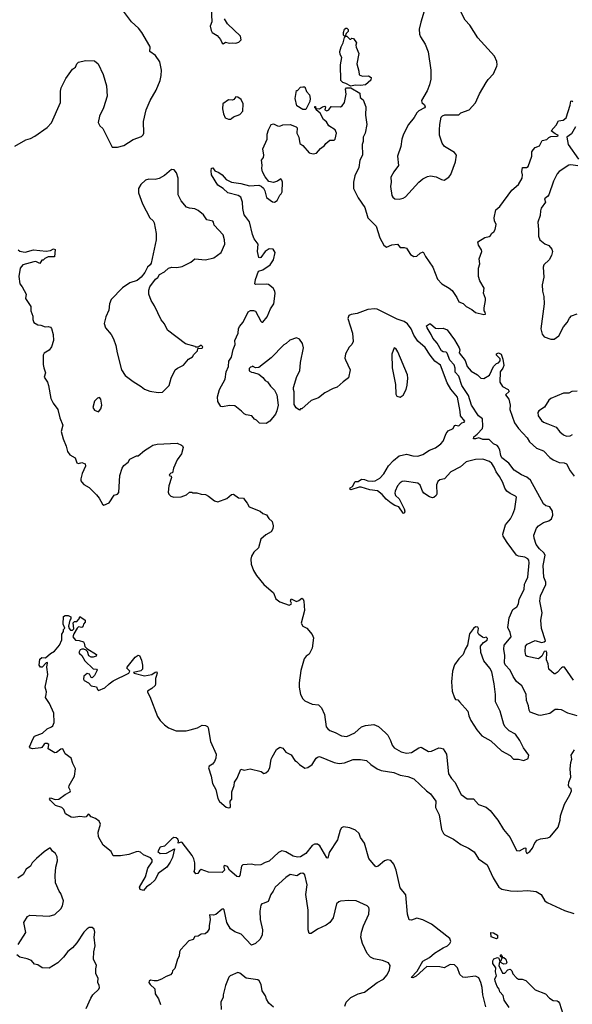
# Model space of a CAD drawing. Extents: x 2220520 to 2384350, y 721165 to 893491.
# Tile 222 of 256: x 2306312 to 2311589, y 828785 to 838187. Entities that reach past the tile are written whole.
import ezdxf

# ---------------------------------------------------------------- set-up
doc = ezdxf.new("R2010")
doc.units = 0

msp = doc.modelspace()

# ---------------------------------------------------------------- linework, layer by layer
at = {"layer": '0CON20XD'}
for points in [[(2308136, 838375), (2308146.1, 838166.1), (2308131.2, 838125), (2308140, 838085), (2308151.2, 838065), (2308197.6, 838037.6), (2308228.3, 837998.3), (2308244.2, 837964.2), (2308255, 837957.5), (2308277, 837973), (2308315, 837962.5), (2308345, 837967.5), (2308375, 837963.3), (2308405, 837972.5), (2308427.5, 837995), (2308420.7, 838030.7), (2308295, 838147.5), (2308266.7, 838195)], [(2310203.1, 838365), (2310141.4, 838165), (2310125.9, 838095.9), (2310128.3, 838048.3), (2310139.2, 838025), (2310184.2, 837954.2), (2310211.7, 837881.7), (2310236.8, 837706.8), (2310239.1, 837620.9), (2310225.6, 837565), (2310202.4, 837507.6), (2310149.2, 837415), (2310150.8, 837395), (2310176.2, 837375), (2310183.3, 837355), (2310177.5, 837345), (2310125, 837316.2), (2310105, 837296.7), (2310077.9, 837252.1), (2310025, 837186.7), (2309976, 837095), (2309960, 837045), (2309951.2, 836975), (2309920, 836885), (2309930, 836795), (2309884.2, 836735), (2309856, 836685), (2309859.2, 836635), (2309854.3, 836595), (2309865, 836510), (2309875, 836492.5), (2309895, 836477.5), (2309935, 836473.3)], [(2306265, 836980), (2306369.7, 837040.3), (2306415, 837052.5), (2306456.7, 837075), (2306575, 837158), (2306616.8, 837203.2), (2306702.5, 837395), (2306701.2, 837505), (2306706.7, 837535), (2306753.8, 837625), (2306816.7, 837715), (2306846, 837735), (2306858.1, 837765), (2306875, 837782.9), (2306942, 837798), (2307025.5, 837795.5), (2307060, 837765), (2307108.6, 837665), (2307140.8, 837555), (2307146.4, 837456.4), (2307112.5, 837345), (2307073.3, 837265), (2307062.5, 837205), (2307077.5, 837175), (2307107, 837147), (2307195, 836970), (2307245, 836970), (2307307.5, 836985), (2307396.4, 837043.6), (2307475, 837073.3), (2307490.7, 837089.3), (2307496.7, 837105), (2307494.2, 837215), (2307520.6, 837325), (2307559.4, 837415), (2307616.7, 837515), (2307652.2, 837605), (2307664.5, 837655.5), (2307667.8, 837705), (2307650.6, 837785), (2307608, 837845), (2307553.8, 837885), (2307558, 837925), (2307554, 837935), (2307480, 838065), (2307445.7, 838105.7), (2307378.3, 838168.3), (2307237.7, 838357.7)], [(2309935, 836473.3), (2309975, 836483.8), (2309995, 836496.7), (2310125, 836636.7), (2310162.7, 836667.3), (2310205, 836690.8), (2310235, 836695.7), (2310287.9, 836687.9), (2310340.5, 836660.5), (2310365, 836656.2), (2310410, 836685), (2310430.5, 836709.5), (2310475, 836830), (2310483, 836893), (2310465, 836920), (2310367.7, 836977.7), (2310345, 837007.5), (2310322, 837085), (2310320, 837135), (2310322.5, 837185), (2310336.2, 837255), (2310349.5, 837270.5), (2310370.6, 837279.4), (2310505, 837280), (2310525, 837297.5), (2310605, 837327.5), (2310665, 837392.5), (2310702.3, 837477.7), (2310765, 837587.5), (2310785, 837617.5), (2310835, 837670), (2310867.5, 837745), (2310872.5, 837755), (2310869.3, 837789.3), (2310845, 837840), (2310686.2, 838015), (2310610, 838135), (2310565, 838182.5), (2310495, 838320)], [(2309475, 837552.5), (2309427.7, 837577.7), (2309396.4, 837586.4), (2309380, 837605), (2309374, 837755), (2309387.5, 837825), (2309372.5, 837855), (2309369.2, 837885), (2309382.3, 837927.7), (2309402.5, 837965), (2309413.3, 838016.7), (2309420, 838025), (2309405, 838040), (2309403.6, 838063.6), (2309414.1, 838095.9), (2309425, 838107.5), (2309435, 838107.5), (2309447.5, 838095), (2309447.5, 838075), (2309430, 838055), (2309420, 838030), (2309435, 838030), (2309465, 838000), (2309475, 838000), (2309485, 838010), (2309498.3, 838008.3), (2309527.5, 837965), (2309522.5, 837945), (2309526.7, 837925), (2309550, 837865), (2309530, 837765), (2309551.2, 837695), (2309555, 837660), (2309586.4, 837646.4), (2309641.7, 837651.7), (2309667.5, 837635), (2309665, 837610), (2309615, 837566.2), (2309565, 837559.2), (2309515, 837563.3), (2309475, 837552.5)], [(2308467, 836307), (2308456.9, 836325), (2308441.4, 836385), (2308440.6, 836445), (2308425, 836492.5), (2308397, 836507), (2308298.8, 836535), (2308255, 836576.2), (2308205, 836607.5), (2308144.5, 836704.5), (2308140, 836745), (2308145, 836770), (2308155, 836772.5), (2308175, 836742.5), (2308215, 836728.8), (2308245, 836706.2), (2308282.7, 836662.7), (2308335.6, 836635.6), (2308425, 836622.9), (2308505, 836601.1), (2308595, 836605.7), (2308618.3, 836598.3), (2308638.8, 836578.8), (2308652.5, 836552.5), (2308668.8, 836488.8), (2308725, 836446.7), (2308745, 836443.3), (2308770, 836460), (2308795, 836512.5), (2308810, 836525), (2308817, 836543), (2308821.2, 836635), (2308816.4, 836656.4), (2308805, 836666.7), (2308775, 836646.7), (2308735, 836633.3), (2308691.7, 836641.7), (2308655, 836686.7), (2308630, 836735), (2308624.4, 836765), (2308627.8, 836797.8), (2308620.6, 836845), (2308639.4, 836870.6), (2308643.8, 836895), (2308634.7, 836955.3), (2308674.2, 837045), (2308676.2, 837095), (2308686.7, 837135), (2308715, 837186.7), (2308735, 837193.8), (2308775, 837173.3), (2308795, 837170), (2308825, 837183.3), (2308895, 837187.5), (2308952.5, 837165), (2308962.5, 837155), (2308957.5, 837105), (2308976.4, 837066.4), (2308987.5, 837005), (2309015, 836986.7), (2309076.4, 836916.4), (2309115, 836906.7), (2309145, 836913.8), (2309183, 836957), (2309223.9, 836986.1), (2309236.1, 837003.9), (2309274.2, 837035.8), (2309315, 837036.7), (2309325, 837047.5), (2309338.8, 837105), (2309325, 837136.7), (2309265, 837173.3), (2309241.7, 837211.7), (2309213.3, 837235), (2309180, 837295), (2309142.5, 837325), (2309140, 837340), (2309130, 837345), (2309131.7, 837358.3), (2309137, 837357), (2309140, 837340), (2309175, 837337.5), (2309205, 837356.7), (2309225, 837360), (2309232.5, 837355), (2309227.5, 837325), (2309245, 837316.7), (2309263.3, 837325), (2309285, 837358.6), (2309375, 837355.7), (2309391.2, 837365), (2309412.5, 837395), (2309430, 837475), (2309422.5, 837525), (2309433.6, 837536.4), (2309475, 837537.5), (2309561.2, 837485), (2309563.3, 837445), (2309592.7, 837422.7), (2309618.8, 837355), (2309613.8, 837275), (2309626.7, 837185), (2309610, 837105), (2309591.2, 837065), (2309591.2, 837025), (2309581.2, 836995), (2309586.7, 836895), (2309561.2, 836845), (2309550, 836775), (2309513.1, 836695), (2309500.6, 836635), (2309499.2, 836575), (2309545.8, 836485), (2309609.2, 836395), (2309638, 836295), (2309716.5, 836215), (2309751.9, 836105), (2309790.8, 836035), (2309816, 836014), (2309865, 836036.7), (2309920, 836045), (2309945, 836013.3), (2309985, 836013.3), (2310005, 836006.2), (2310045, 835943.8), (2310075, 835926.7), (2310105, 835930), (2310135, 835957.5), (2310165, 835970), (2310186.2, 835925), (2310256.7, 835825), (2310300.9, 835710.9), (2310344.3, 835665), (2310412, 835625), (2310440.7, 835600.7), (2310486, 835535), (2310504, 835494), (2310547, 835477), (2310575, 835450), (2310630.5, 835420.5), (2310665, 835391.2), (2310745, 835372.5), (2310760, 835375), (2310757.5, 835395), (2310748.3, 835408.3), (2310747.5, 835435), (2310761.2, 835505), (2310760, 835525), (2310741.2, 835575), (2310746.2, 835625), (2310707.5, 835695), (2310692.5, 835735), (2310692.5, 835815), (2310707.5, 835855), (2310701.2, 835905), (2310726.4, 835973.6), (2310720.7, 835990.7), (2310693.8, 836035), (2310686.7, 836065), (2310755, 836108), (2310795, 836116.7), (2310807.5, 836125), (2310820.7, 836149.3), (2310839.3, 836160.7), (2310853.3, 836185), (2310863, 836233), (2310847.5, 836265), (2310843.3, 836295), (2310857.7, 836372.3), (2310895.8, 836404.2), (2311010.3, 836559.7), (2311075, 836613.3), (2311110, 836675), (2311114, 836705), (2311106.7, 836735), (2311112.5, 836775), (2311153, 836777), (2311167.5, 836785), (2311201.2, 836885), (2311203.8, 836925), (2311214.2, 836945.8), (2311233.9, 836966.1), (2311275.9, 836984.1), (2311300, 837035), (2311345, 837042.5), (2311365, 837063.3), (2311385, 837073.3), (2311445, 837074.2), (2311458.3, 837081.7), (2311425, 837096.7), (2311387.5, 837125), (2311435, 837180), (2311457, 837223), (2311501.7, 837228.3), (2311531.2, 837248.8), (2311568.8, 837371.2), (2311575, 837410), (2311585, 837412.5), (2311595, 837402.5)], [(2309045, 837330), (2309015, 837330), (2308957.5, 837365), (2308943.3, 837435), (2308955, 837510), (2308965, 837510), (2308995, 837542.5), (2309015, 837547.5), (2309036.1, 837546.1), (2309051.7, 837501.7), (2309079.5, 837469.5), (2309085.8, 837435.8), (2309084, 837405), (2309045, 837330)], [(2308325, 837236.7), (2308335, 837243.3), (2308355, 837260), (2308415, 837283.3), (2308443.8, 837315), (2308446.2, 837385), (2308425.8, 837425.8), (2308395, 837446.2), (2308375, 837450), (2308357.5, 837425), (2308345, 837417.5), (2308305, 837422.5), (2308253.3, 837385), (2308247.5, 837335), (2308258.3, 837288.3), (2308275, 837250), (2308305, 837236.7), (2308325, 837236.7)], [(2311618.1, 837165), (2311581.3, 837098.7), (2311536.7, 837065), (2311550.8, 836995), (2311646.9, 836855)], [(2311642.7, 836792.7), (2311575, 836802), (2311555, 836798.8), (2311465, 836736.7), (2311445, 836716.7), (2311409.2, 836645), (2311364.4, 836515), (2311352.5, 836497.5), (2311325, 836476.7), (2311332, 836445), (2311291.5, 836388.5), (2311286.4, 836363.6), (2311281.1, 836318.9), (2311260.9, 836255), (2311267.1, 836185), (2311265, 836120), (2311277.5, 836085), (2311326.4, 836046.4), (2311365, 836030), (2311394, 835995), (2311400, 835975), (2311390.8, 835935), (2311367, 835893), (2311316.7, 835845), (2311310, 835825), (2311317.7, 835727.7), (2311300.8, 835655), (2311302.9, 835595), (2311315.6, 835545), (2311320.6, 835475), (2311290, 835235), (2311300, 835185), (2311320.5, 835160.5), (2311385, 835138), (2311415, 835138), (2311461.3, 835168.7), (2311503.5, 835255), (2311541.4, 835295), (2311561.4, 835338.6), (2311581.4, 835358.6), (2311635, 835378.6)], [(2307635, 834625.8), (2307675, 834630.8), (2307738.8, 834695), (2307760, 834765), (2307797, 834843), (2307819.3, 834860.7), (2307875, 834887.5), (2307923.6, 834946.4), (2307963, 834967), (2307975, 834990), (2308010, 835025), (2308011.7, 835048.3), (2308055, 835050), (2308060, 835065), (2308045, 835080), (2308015, 835060), (2307995, 835060), (2307987, 835067), (2307895, 835091.2), (2307725, 835223.8), (2307694.1, 835284.1), (2307662.3, 835322.3), (2307600, 835455), (2307566.4, 835506.4), (2307546.4, 835566.4), (2307546.2, 835605), (2307553.8, 835635), (2307610.5, 835709.5), (2307630, 835725), (2307646.7, 835755), (2307695, 835780), (2307734.1, 835815.9), (2307765, 835823.8), (2307812.3, 835822.3), (2307865, 835831.4), (2307945, 835870.8), (2307985.7, 835904.3), (2308085, 835893.1), (2308167.2, 835912.8), (2308236.8, 835963.2), (2308270, 836045), (2308268.6, 836085), (2308255, 836132.5), (2308170, 836225), (2308163.3, 836255), (2308155, 836263.3), (2308097.7, 836277.7), (2308066.7, 836325), (2308015, 836366.2), (2307985, 836381.2), (2307935, 836386.7), (2307906.4, 836396.4), (2307855, 836456.7), (2307826.2, 836515), (2307824, 836675), (2307808.8, 836725), (2307787.5, 836755), (2307761.7, 836758.3), (2307695, 836699.2), (2307645, 836672.2), (2307605, 836662.5), (2307545, 836665.5), (2307515, 836655.5), (2307470, 836615), (2307447.5, 836575), (2307446.1, 836533.9), (2307485, 836430), (2307556, 836295), (2307588, 836265), (2307596.7, 836246.7), (2307614.3, 836145), (2307614.2, 836085.8), (2307567.7, 835862.3), (2307557.5, 835845), (2307533.8, 835825), (2307508.3, 835771.7), (2307472.7, 835727.3), (2307433, 835697), (2307364.5, 835675.5), (2307295, 835626), (2307185.9, 835514.1), (2307170, 835475), (2307163.3, 835415), (2307135, 835350), (2307117.5, 835285), (2307130, 835245), (2307185, 835182.5), (2307209.5, 835139.5), (2307230, 835075), (2307242, 835005), (2307283.3, 834845), (2307320.9, 834790.9), (2307395, 834732.9), (2307473.6, 834683.6), (2307505, 834660.8), (2307555, 834639.2), (2307635, 834625.8)], [(2311635, 831538.8), (2311545, 831564), (2311485, 831598), (2311455, 831601.2), (2311425, 831602), (2311375, 831560.8), (2311285.7, 831544.3), (2311265, 831545.8), (2311188, 831575), (2311177.3, 831595), (2311171.3, 831635), (2311152.3, 831685), (2311146.9, 831745), (2311120.6, 831805), (2311106, 831825), (2311056.5, 831866.5), (2311024.2, 831915), (2310997.1, 831975), (2310947.9, 832027.9), (2310940, 832045), (2310944.1, 832115), (2310934, 832175), (2310939.6, 832215), (2311003.8, 832295), (2310997.1, 832335), (2310973.5, 832385), (2310985.4, 832475), (2311022.5, 832555), (2311058.3, 832581.7), (2311075, 832608.8), (2311082.2, 832655), (2311128.8, 832745), (2311132.9, 832797.1), (2311145, 832821.2), (2311164.5, 832865.5), (2311177.9, 833002.1), (2311175, 833026.7), (2311165, 833039.2), (2311135, 833055.7), (2311075, 833063.6), (2311057.1, 833075), (2310967.1, 833195), (2310930, 833255), (2310924.2, 833274.2), (2310951.9, 833365), (2310998.3, 833421.7), (2311022.5, 833465), (2311040, 833515), (2311057.1, 833627.1), (2311048.1, 833638.1), (2310995, 833661.9), (2310965, 833685.8), (2310945.5, 833715), (2310926.6, 833766.6), (2310894.4, 833825), (2310860.5, 833870.5), (2310844.4, 833915), (2310820.6, 833950.6), (2310799.1, 833969.1), (2310735, 833992.2), (2310665, 833986.7), (2310575, 833966.5), (2310522.1, 833917.9), (2310429.4, 833870.6), (2310367.3, 833802.7), (2310325, 833794), (2310305, 833778.8), (2310291.9, 833745), (2310294, 833656), (2310287.7, 833642.3), (2310266, 833624), (2310255, 833622), (2310225, 833632), (2310172.5, 833665), (2310157.1, 833685), (2310135, 833743.3), (2310115, 833762), (2309985, 833779.2), (2309965, 833776), (2309946.1, 833763.9), (2309920, 833735), (2309896.7, 833685), (2309894, 833665), (2309900, 833645), (2309935, 833612), (2309984.3, 833515), (2309990, 833495), (2309985, 833471.2), (2309975, 833476), (2309931.2, 833535), (2309895, 833548.1), (2309860.2, 833570.2), (2309810.3, 833610.3), (2309772.5, 833655), (2309727.7, 833687.7), (2309655, 833698.6), (2309573.9, 833723.9), (2309555, 833724), (2309475, 833697.5), (2309463.6, 833703.6), (2309468.3, 833718.3), (2309489.3, 833730.7), (2309515, 833776.7), (2309545, 833776.7), (2309575, 833801.2), (2309605, 833798), (2309635, 833784), (2309685, 833780.6), (2309705, 833784.3), (2309752.1, 833807.9), (2309790.7, 833849.3), (2309835, 833927.5), (2309881.3, 833978.7), (2309935, 834023.8), (2310005, 834039.2), (2310065, 834023.8), (2310115, 834020), (2310161.2, 834035), (2310224.6, 834075.4), (2310282, 834098), (2310335, 834138), (2310355, 834161.2), (2310384.3, 834235), (2310405, 834262.5), (2310452.5, 834285), (2310465, 834312.5), (2310475, 834316.2), (2310505, 834310.6), (2310535, 834336.4), (2310556.7, 834345), (2310562, 834355), (2310521.5, 834405), (2310519.5, 834445), (2310493, 834583), (2310428.5, 834658.5), (2310395, 834719.4), (2310329.5, 834889.5), (2310277.4, 834927.4), (2310232.4, 834982.4), (2310185, 835057.5), (2310115, 835118.9), (2310075.4, 835175), (2310050.9, 835235), (2310015, 835282.8), (2309985, 835306.5), (2309917.2, 835327.3), (2309725, 835423.3), (2309703.6, 835426.4), (2309635, 835418.6), (2309535, 835381.9), (2309477.3, 835372.7), (2309455, 835362.5), (2309446.4, 835333.6), (2309491.2, 835195), (2309496.7, 835115), (2309482.5, 835085), (2309458.3, 835061.7), (2309422.1, 834997.9), (2309415.8, 834955.8), (2309421.7, 834938.3), (2309466.7, 834845), (2309453, 834767), (2309399.5, 834730.5), (2309345, 834677.5), (2309305, 834666.2), (2309225, 834623.3), (2309165, 834577.5), (2309095, 834552.5), (2309005, 834470), (2308995, 834470), (2308985, 834460), (2308951.7, 834481.7), (2308933.6, 834513.6), (2308932.5, 834635), (2308926.7, 834655), (2308926.7, 834675), (2308958.9, 834781.1), (2308987.5, 834835), (2308993.3, 834915), (2309022, 835055), (2309013.8, 835093.8), (2308985, 835137.5), (2308955, 835150), (2308892.7, 835127.3), (2308856.7, 835095), (2308835, 835083.8), (2308715, 834958), (2308595, 834867.5), (2308565, 834862.5), (2308535, 834880), (2308528.3, 834871.7), (2308515, 834870), (2308502.5, 834855), (2308503.9, 834833.9), (2308525, 834820), (2308545, 834817.5), (2308595, 834803.3), (2308635, 834770), (2308655, 834743.3), (2308679.5, 834729.5), (2308707, 834687), (2308745, 834650), (2308767.5, 834605), (2308780, 834505), (2308767, 834453), (2308755, 834420), (2308700, 834355), (2308665, 834330), (2308603, 834333), (2308573, 834363), (2308555, 834372.5), (2308527.5, 834405), (2308475, 834413.8), (2308455, 834423.8), (2308430.5, 834450.5), (2308365, 834498.8), (2308317.7, 834502.3), (2308245, 834490), (2308233.8, 834495), (2308202.9, 834542.9), (2308201.4, 834585), (2308219.6, 834655), (2308274.7, 834755), (2308282.5, 834825), (2308306.2, 834875), (2308310.4, 834925), (2308336.1, 834965), (2308351.5, 835038.5), (2308369.1, 835085), (2308367.5, 835125), (2308397.1, 835195), (2308400.5, 835235), (2308411.8, 835258.2), (2308445, 835298.8), (2308495, 835397.5), (2308515, 835410), (2308545, 835411.2), (2308565, 835402.5), (2308615, 835307.5), (2308625, 835297.5), (2308635, 835297.5), (2308675, 835348.8), (2308708.6, 835425), (2308738.6, 835475), (2308752, 835572), (2308748, 835595), (2308731.2, 835625), (2308687.3, 835657.3), (2308665, 835663.1), (2308565, 835657.5), (2308557.5, 835665), (2308564.6, 835705.4), (2308593.8, 835785), (2308635, 835799.2), (2308705, 835846.2), (2308736.2, 835895), (2308753, 835963), (2308732.5, 835995), (2308695, 836000), (2308657.5, 835972.5), (2308615, 835916.7), (2308605, 835912.5), (2308597, 835917), (2308584, 835975), (2308590, 836045), (2308549.6, 836095), (2308534.6, 836135), (2308508.1, 836258.1), (2308467, 836307)], [(2306298.3, 835988.3), (2306315, 835976.7), (2306345, 835970), (2306365, 835968.8), (2306445, 835990), (2306565, 835978), (2306605, 835982.5), (2306635, 836000), (2306651.7, 835991.7), (2306645, 835922.5), (2306585, 835922.5), (2306553, 835907), (2306535, 835890), (2306525, 835890), (2306505, 835860), (2306465, 835876.7), (2306446.4, 835876.4), (2306342.5, 835845), (2306316.2, 835815), (2306303.6, 835733.6), (2306314.1, 835664.1), (2306336.1, 835636.1), (2306372.5, 835565), (2306366.7, 835525), (2306417, 835447), (2306417, 835407), (2306436.1, 835356.1), (2306436.2, 835325), (2306446.4, 835296.4), (2306485, 835272), (2306515, 835271.2), (2306555, 835253.3), (2306585, 835256.7), (2306605, 835250), (2306615, 835240), (2306632.7, 835182.7), (2306635.8, 835125), (2306615, 835062.5), (2306595, 835032.5), (2306547, 835003), (2306535.8, 834985), (2306536.8, 834893.2), (2306543.1, 834863.1)], [(2311601.7, 831881.7), (2311515, 832003.6), (2311495, 832004.5), (2311485, 831997.5), (2311445, 831953.3), (2311425, 831940), (2311415, 831940), (2311366.2, 831985), (2311358.6, 832035), (2311341.4, 832075), (2311346.8, 832145), (2311338.3, 832158.3), (2311321.5, 832155), (2311299.5, 832110.5), (2311265, 832085.4), (2311157.5, 832105), (2311146.2, 832115), (2311140, 832155), (2311141.9, 832205), (2311158.9, 832225), (2311235, 832258.8), (2311295, 832241.3), (2311320.8, 832245), (2311331.8, 832255), (2311294.4, 832375), (2311287.8, 832455), (2311301.3, 832525), (2311280, 832635), (2311286.1, 832685), (2311335.5, 832795), (2311335.5, 832815), (2311318.5, 832865), (2311309.5, 832975), (2311328.7, 833075), (2311316.8, 833096.8), (2311275.5, 833135), (2311243.6, 833175), (2311224.4, 833235), (2311223.1, 833265), (2311248.3, 833331.7), (2311266.5, 833355), (2311314.3, 833385), (2311365, 833401.4), (2311388.8, 833421.2), (2311403.5, 833455), (2311401.2, 833495), (2311375.2, 833535.2), (2311335, 833546.7), (2311315, 833565.4), (2311191.3, 833791.3), (2311155, 833819.1), (2311102.4, 833842.4), (2311033.8, 833885), (2310982.4, 833952.4), (2310914.8, 834005), (2310905.5, 834025), (2310896.8, 834076.8), (2310884, 834104), (2310870.5, 834120.5), (2310835, 834138.8), (2310795, 834178.5), (2310735, 834177.8), (2310695, 834194), (2310665, 834184.2), (2310644, 834185), (2310648.1, 834205), (2310680.4, 834229.6), (2310730.4, 834285), (2310735.3, 834305), (2310731.2, 834375), (2310693.9, 834403.9), (2310625, 834506), (2310598.5, 834598.5), (2310533.3, 834695), (2310504, 834784), (2310471.2, 834821.2), (2310471.3, 834861.3), (2310461.1, 834891.1), (2310418.6, 834935), (2310394.1, 835004.1), (2310385, 835011.2), (2310355, 835014.4), (2310340.6, 835025), (2310298.2, 835098.2), (2310256, 835145), (2310241.7, 835181.7), (2310204, 835245), (2310197.5, 835265), (2310225, 835282.5), (2310235, 835282.5), (2310281.2, 835241.2), (2310315, 835237.1), (2310355, 835242), (2310392.5, 835225), (2310465, 835129.2), (2310508.1, 835055), (2310514, 835035), (2310510, 835005), (2310565, 834932), (2310586.4, 834876.4), (2310622.3, 834832.3), (2310682.5, 834795), (2310715, 834763.3), (2310745, 834760.8), (2310797.9, 834792.1), (2310835, 834876.2), (2310865, 834903.3), (2310885, 834910), (2310900.5, 834929.5), (2310899.5, 834949.5), (2310866.7, 834985), (2310865, 834997.5), (2310883.9, 835006.1), (2310910, 834995), (2310926.7, 834945), (2310934, 834885), (2310925, 834858.8), (2310898.8, 834825), (2310896, 834725), (2310923.6, 834683.6), (2310977.5, 834655), (2310987, 834637), (2310952.5, 834605), (2310983.3, 834565), (2310995.8, 834505), (2310992.5, 834465), (2311037.9, 834337.9), (2311052.5, 834315), (2311073.9, 834283.9), (2311157.5, 834195), (2311180, 834155), (2311247.1, 834095), (2311315, 834070), (2311375.4, 834005.4), (2311405, 833983.5), (2311465, 833958), (2311510, 833955), (2311533.3, 833945), (2311569.1, 833879.1), (2311608.3, 833828.3)], [(2309945, 834582.5), (2309975, 834602.5), (2310002.5, 834655), (2310013, 834697), (2310018.8, 834765), (2310013.8, 834795), (2309924, 835015), (2309905, 835046.7), (2309887, 835053), (2309864.3, 834995), (2309868.3, 834861.7), (2309900.8, 834705), (2309905, 834610), (2309915, 834592.5), (2309945, 834582.5)], [(2306543.1, 834863.1), (2306559.2, 834815), (2306546.7, 834775), (2306576.2, 834725), (2306586, 834695), (2306609.5, 834569.5), (2306631.2, 834525), (2306676.2, 834465), (2306695.9, 834385.9), (2306723.3, 834315), (2306707.5, 834255), (2306726, 834185), (2306756, 834115), (2306770, 834065), (2306792.3, 834032.3), (2306843, 834003), (2306857.5, 833955), (2306875, 833948.8), (2306905, 833960), (2306936.7, 833945), (2306940, 833925), (2306907.5, 833855), (2306897, 833803), (2306896.7, 833785), (2306905, 833772.5), (2306925, 833750), (2306975, 833720), (2307045, 833650), (2307069.7, 833619.7), (2307101.7, 833561.7), (2307115, 833552.5), (2307165, 833572.5), (2307214.1, 833645.9), (2307245, 833656.7), (2307258.3, 833671.7), (2307268.8, 833835), (2307290, 833905), (2307305, 833930), (2307346.4, 833963.6), (2307365, 833990), (2307428.3, 834021.7), (2307445, 834022.5), (2307502.5, 834075), (2307553.9, 834106.1), (2307585, 834123.3), (2307625, 834133.3), (2307815, 834143.8), (2307855.8, 834125.8), (2307866.9, 834116.9), (2307871.7, 834101.7), (2307857.3, 834042.7), (2307816.7, 833985), (2307782, 833905), (2307770, 833860), (2307755, 833856.7), (2307742.5, 833845), (2307740, 833835), (2307758.3, 833828.3), (2307763.3, 833815), (2307736.7, 833735), (2307730.8, 833675), (2307735, 833657.5), (2307755, 833637.5), (2307785, 833626.7), (2307855, 833630), (2307905, 833651.2), (2307935, 833676.2), (2307955, 833676.7), (2307965, 833670), (2308005, 833670), (2308045, 833656.7), (2308085, 833652.5), (2308116.6, 833636.6), (2308171.7, 833591.7), (2308205, 833583.8), (2308290, 833615), (2308335, 833652.5), (2308355, 833657.5), (2308403, 833623), (2308448.3, 833618.3), (2308461.7, 833598.3), (2308485, 833570), (2308502.5, 833535), (2308607.5, 833495), (2308635, 833471.2), (2308667.7, 833457.7), (2308690, 833425), (2308723.3, 833395), (2308733.8, 833355), (2308730, 833325), (2308715, 833296.7), (2308662.1, 833267.9), (2308614.4, 833225.6), (2308591.2, 833145), (2308547.7, 833102.3), (2308525, 833063.3), (2308518.6, 833035), (2308523, 832987), (2308545, 832926.2), (2308575, 832878.8), (2308642, 832795), (2308734.2, 832715), (2308758.6, 832658.6), (2308795, 832628), (2308885, 832596), (2308903.3, 832605), (2308906.7, 832615), (2308897.5, 832635), (2308905, 832656.7), (2308955, 832633.3), (2308978.3, 832641.7), (2309005, 832662.5), (2309017.5, 832655), (2309026.7, 832635), (2309031.2, 832545), (2309000, 832425), (2309017, 832397), (2309055, 832377.5), (2309106, 832316), (2309116.7, 832285), (2309106, 832185), (2309075, 832130), (2309048.8, 832111.2), (2309030, 832085), (2308996.4, 831973.6), (2308981.1, 831855), (2308982.2, 831815), (2308993.1, 831745), (2309015, 831701.2), (2309035, 831684), (2309105, 831652), (2309163.9, 831643.9), (2309193.3, 831615), (2309222.7, 831552.7), (2309240, 831435), (2309253.8, 831415), (2309275, 831400), (2309325, 831382), (2309385, 831349.2), (2309435, 831342.9), (2309510.8, 831379.2), (2309575, 831433.8), (2309615, 831448), (2309695, 831458), (2309736.8, 831436.8), (2309805, 831378.8), (2309826.2, 831355), (2309853.9, 831303.9), (2309868.3, 831258.3), (2309886.7, 831235), (2309955, 831196), (2310004.2, 831184.2), (2310055, 831190), (2310124.3, 831235.7), (2310145, 831241.2), (2310215, 831198.8), (2310245, 831202), (2310315, 831233.3), (2310335, 831232.5), (2310355, 831223.3), (2310387.1, 831175), (2310408, 830985), (2310435, 830940), (2310465.8, 830905), (2310527.7, 830787.7), (2310585, 830746.7), (2310646.1, 830746.1), (2310693.9, 830693.9), (2310765, 830667.5), (2310805.7, 830635.7), (2310876.7, 830545), (2310932, 830455), (2310995, 830376.7), (2311056.7, 830255), (2311085, 830250), (2311135, 830280), (2311146.7, 830275), (2311146.1, 830243.9), (2311155, 830226.2), (2311185, 830244.3), (2311207.5, 830275), (2311231.8, 830328.2), (2311255, 830352.5), (2311285, 830364), (2311355, 830373.8), (2311376.7, 830385), (2311452.7, 830477.3), (2311473.8, 830545), (2311476.7, 830585), (2311513.8, 830695), (2311566.2, 830785), (2311580, 830825), (2311577, 830847), (2311563.6, 830853.6), (2311554.2, 830874.2), (2311556.7, 830905), (2311575.4, 830955), (2311570, 831035), (2311574, 831095), (2311583.8, 831125), (2311576.7, 831165), (2311610, 831215)], [(2311635, 834638.8), (2311585, 834638.2), (2311555, 834622.5), (2311505, 834620), (2311385, 834570), (2311365, 834553.3), (2311322.1, 834487.9), (2311268, 834452), (2311260, 834435), (2311264.2, 834405), (2311295, 834359.2), (2311315, 834344.4), (2311355, 834329.2), (2311436.2, 834295), (2311471.3, 834251.3), (2311505, 834221.9), (2311535, 834211.9), (2311567.5, 834215), (2311590, 834225)], [(2307065, 834442.5), (2307087.9, 834472.1), (2307097.7, 834507.7), (2307087.5, 834565), (2307075, 834580), (2307055, 834572.5), (2307026.7, 834545), (2307011.2, 834485), (2307025, 834457.5), (2307065, 834442.5)], [(2310762.8, 828762.8), (2310735.6, 828875), (2310728.9, 828945), (2310715.4, 828995), (2310695, 829038.1), (2310665, 829053.3), (2310565, 829041.5), (2310544, 829045), (2310515, 829069.2), (2310492.2, 829135), (2310465, 829161.5), (2310424.1, 829165.9), (2310364.5, 829134.5), (2310324.2, 829144.2), (2310200, 829145), (2310099.4, 829055), (2310065, 829039.4), (2310051.4, 829041.4), (2310108.4, 829101.6), (2310162.8, 829197.2), (2310225, 829231.8), (2310274.5, 829275), (2310356.7, 829325), (2310396.7, 829345), (2310419.6, 829365), (2310428.8, 829385), (2310419.6, 829415), (2310245, 829550.1), (2310161.4, 829591.4), (2310105, 829607.7), (2310055, 829588.9), (2310032.2, 829592.2), (2310016.4, 829646.4), (2309999.4, 829829.4), (2309945, 829896.2), (2309908.4, 830065), (2309883.9, 830125), (2309855, 830159.1), (2309825, 830165.5), (2309795, 830154.4), (2309735, 830105.8), (2309715, 830099.2), (2309705, 830104), (2309646.9, 830176.9), (2309605, 830323.3), (2309567, 830377), (2309552.5, 830415), (2309519.4, 830449.4), (2309465, 830472.1), (2309405, 830481.4), (2309385, 830470), (2309371.9, 830448.1), (2309347.1, 830355), (2309268, 830235), (2309255, 830180), (2309244.2, 830185), (2309178.7, 830298.7), (2309155, 830313.5), (2309126.4, 830313.6), (2309105, 830301.4), (2309045, 830224.4), (2308995, 830193.8), (2308965, 830190.9), (2308925, 830200.9), (2308852.6, 830242.6), (2308815, 830249.6), (2308782.2, 830235), (2308695, 830151.1), (2308655, 830139.1), (2308615, 830116.9), (2308565, 830112.5), (2308525, 830124), (2308442.1, 830117.9), (2308430.8, 830105), (2308414.1, 830015.9), (2308405, 830003.3), (2308385, 830006.2), (2308316.2, 830065), (2308295, 830100.8), (2308269.2, 830110.8), (2308261.4, 830105), (2308260.6, 830095), (2308269.2, 830065), (2308245, 830043.1), (2308115, 830048.6), (2308045, 830071.2), (2308028.8, 830061.2), (2308012.5, 830035), (2307995, 830030), (2307976.7, 830055), (2307983.8, 830075), (2307986, 830135), (2307975.6, 830175), (2307960, 830205), (2307865, 830330), (2307855, 830332.5), (2307825, 830323.3), (2307827.5, 830345), (2307821.9, 830361.9), (2307805, 830374.5), (2307785, 830376.7), (2307764.2, 830365), (2307695.4, 830294.6), (2307654.5, 830285.5), (2307631.4, 830245), (2307655, 830226.9), (2307715, 830229.1), (2307789.5, 830269.5), (2307772.2, 830187.8), (2307748.3, 830141.7), (2307715.7, 830095), (2307635.5, 830034.5), (2307606.6, 829973.4), (2307559.1, 829930.9), (2307521.7, 829908.3), (2307495, 829872.5), (2307461.7, 829881.7), (2307456.7, 829905), (2307515, 830002.5), (2307535, 830086.7), (2307575.7, 830145), (2307577.1, 830165), (2307562, 830185), (2307493.6, 830213.6), (2307465, 830237.1), (2307445, 830244.3), (2307425, 830242.5), (2307355, 830216.9), (2307275, 830202), (2307205, 830202.5), (2307186, 830245), (2307110.4, 830305), (2307064.5, 830385), (2307062.2, 830427.8), (2307082.5, 830505), (2307072.5, 830535), (2307035, 830560.6), (2306995.7, 830575.7), (2306975, 830598), (2306965, 830600), (2306946.7, 830575), (2306935, 830570.8), (2306885, 830578.6), (2306825, 830568), (2306805, 830572), (2306750, 830605), (2306732.9, 830645), (2306714.5, 830664.5), (2306655, 830683.1), (2306605, 830730), (2306597.5, 830745), (2306605, 830757.5), (2306652.3, 830742.3), (2306685.8, 830744.2), (2306745, 830788.8), (2306793.3, 830815), (2306798.8, 830825), (2306782.5, 830855), (2306783.3, 830875), (2306834.6, 830965), (2306843.8, 831035), (2306818.9, 831085), (2306805, 831136.7), (2306745.6, 831175.6), (2306725, 831226.2), (2306705, 831221.4), (2306665, 831190), (2306646.4, 831186.4), (2306583.3, 831225), (2306589.2, 831265), (2306575, 831276.5), (2306555, 831276.4), (2306545, 831270), (2306525, 831238.8), (2306515, 831233.8), (2306434.1, 831224.1), (2306415, 831232.5), (2306406.7, 831245), (2306439.4, 831325), (2306454.6, 831345.4), (2306530, 831375), (2306573.3, 831415), (2306616.2, 831433.8), (2306628.1, 831445), (2306640, 831475), (2306636.8, 831566.8), (2306598, 831658), (2306560, 831715), (2306565, 831742.5), (2306569.5, 831769.5), (2306556.7, 831815), (2306581.1, 831935), (2306570, 832005), (2306577.5, 832045), (2306575, 832050), (2306563.6, 832046.4), (2306526.1, 832003.9), (2306510, 832005), (2306497.5, 832025), (2306505, 832080), (2306523.9, 832096.1), (2306557.5, 832092.5), (2306607.5, 832135), (2306645, 832156.2), (2306693.1, 832215), (2306713.2, 832266.8), (2306715, 832320), (2306730, 832345), (2306730, 832365), (2306741.7, 832378.3), (2306727.5, 832415), (2306731.7, 832488.3), (2306745, 832497.5), (2306775, 832497.5), (2306800, 832485), (2306800, 832465), (2306792.5, 832455), (2306777.5, 832395), (2306783, 832373), (2306797.5, 832357.5), (2306815, 832358.8), (2306830.7, 832369.3), (2306823, 832427), (2306835, 832440), (2306858.3, 832441.7), (2306880, 832465), (2306885, 832490), (2306936.2, 832455), (2306936.7, 832435), (2306920, 832415), (2306915, 832390), (2306905, 832382.5), (2306875, 832388.8), (2306861.4, 832378.6), (2306828.3, 832321.7), (2306820, 832295), (2306845, 832262.5), (2306879.3, 832259.3), (2306920, 832245), (2306927.5, 832235), (2306933, 832203), (2306951.7, 832181.7), (2307045.8, 832125.8), (2307041.7, 832108.3), (2307015, 832100), (2306995, 832098.8), (2306973.3, 832113.3), (2306960, 832155), (2306948.3, 832168.3), (2306925, 832177.5), (2306905, 832177.5), (2306890.5, 832169.5), (2306877.5, 832145), (2306882.5, 832135), (2306905, 832117.5), (2306933.8, 832063.8), (2307015, 831990), (2307046.7, 831986.7), (2307052.5, 831975), (2307026.7, 831925), (2307005, 831902.5), (2306995, 831907.5), (2306977.5, 831937.5), (2306955, 831943.8), (2306925, 831917.5), (2306920.7, 831890.7), (2306927, 831877), (2306970, 831855), (2306995, 831827.5), (2307046.4, 831816.4), (2307055, 831790), (2307063.3, 831783.3), (2307125, 831806.7), (2307165, 831846.2), (2307205.9, 831874.1), (2307355, 831948), (2307362.9, 831965), (2307336.5, 831995), (2307337.9, 832005), (2307415, 832100), (2307445, 832120), (2307457.5, 832115), (2307475, 832072.5), (2307486, 832025), (2307486.2, 831985), (2307469.6, 831970.4), (2307400, 831955), (2307405, 831947.5), (2307505, 831922), (2307575, 831933.3), (2307605, 831956.7), (2307621.7, 831961.7), (2307626.4, 831946.4), (2307616.7, 831916.7), (2307607.5, 831895), (2307610, 831845), (2307605, 831830), (2307575, 831802.5), (2307533.6, 831776.4), (2307532.5, 831765), (2307555.9, 831725.9), (2307626.7, 831535), (2307652.5, 831495), (2307695, 831452.5), (2307733.9, 831423.9), (2307805, 831396.7), (2307902.3, 831397.7), (2307940, 831405), (2308010, 831425), (2308055, 831450), (2308085, 831447.5), (2308105, 831437.5), (2308112.5, 831425), (2308134.2, 831295), (2308187.5, 831175), (2308184.2, 831135), (2308170.8, 831105), (2308151.7, 831078.3), (2308120.7, 831059.3), (2308115.6, 831045), (2308140.6, 830965), (2308154.3, 830894.3), (2308186, 830835), (2308205, 830750), (2308220.7, 830720.7), (2308285, 830667.5), (2308305, 830661.2), (2308322.5, 830665), (2308326.7, 830675), (2308323.3, 830725), (2308336.7, 830745), (2308338.8, 830815), (2308360, 830875), (2308362.5, 830905), (2308390, 830945), (2308425, 831030), (2308455, 831022.5), (2308513, 831033), (2308618.8, 831008.8), (2308645, 830990), (2308662.5, 830995), (2308683.3, 831015), (2308701.2, 831045), (2308712.9, 831125), (2308722.5, 831145), (2308765, 831220), (2308795, 831240), (2308825, 831232.5), (2308853.6, 831193.6), (2308905, 831167.5), (2308940, 831115), (2308956.7, 831105), (2308982.5, 831075), (2309035, 831040), (2309063.9, 831046.1), (2309105, 831074), (2309141.9, 831135), (2309155, 831146.7), (2309175, 831151.5), (2309315, 831095.7), (2309363.4, 831083.4), (2309415, 831090.5), (2309495, 831124.5), (2309565, 831123.1), (2309622.8, 831112.8), (2309665, 831073.8), (2309725, 831032.7), (2309765, 831019.2), (2309885, 830998.2), (2309945, 830973.1), (2310019.4, 830959.4), (2310075, 830939.4), (2310195.4, 830825.4), (2310235.4, 830795.4), (2310285.6, 830725), (2310282.1, 830665), (2310316.8, 830595), (2310340.9, 830455), (2310357.5, 830417.5), (2310373, 830403), (2310455, 830360.8), (2310525, 830312.2), (2310596.2, 830276.2), (2310650.3, 830240.3), (2310693.7, 830173.7), (2310775, 830118.8), (2310833.2, 829993.2), (2310886.2, 829905), (2310915, 829884), (2310999.4, 829869.4)], [(2311125, 831113.3), (2311166.4, 831133.6), (2311172.5, 831165), (2311124.2, 831235), (2311089.2, 831305), (2311048, 831365), (2310985, 831396.7), (2310946.7, 831435), (2310935, 831457.5), (2310901.4, 831585), (2310857.1, 831675), (2310856.9, 831745), (2310844.2, 831845), (2310819.3, 831959.3), (2310800, 831995), (2310742.9, 832065), (2310714, 832145), (2310713.8, 832206.2), (2310740.7, 832239.3), (2310777, 832263), (2310779.5, 832279.5), (2310765, 832290), (2310745, 832286.2), (2310730.5, 832290.5), (2310697, 832317), (2310687.5, 832335), (2310692.5, 832375), (2310686.7, 832386.7), (2310665, 832388.8), (2310645, 832373.3), (2310607, 832323), (2310586.7, 832215), (2310565, 832177.5), (2310545.8, 832124.2), (2310506.1, 832083.9), (2310465, 832027.5), (2310444.4, 831965), (2310434.4, 831865), (2310441.1, 831775), (2310465, 831712.5), (2310475, 831697.5), (2310495, 831692.5), (2310513.3, 831675), (2310591.2, 831585), (2310599.5, 831539.5), (2310620, 831495), (2310675.9, 831405.9), (2310725, 831347.5), (2310810.7, 831300.7), (2310914.2, 831204.2), (2310995, 831160), (2311026.4, 831126.4), (2311075, 831126.2), (2311125, 831113.3)], [(2306296.2, 829355), (2306369.7, 829470.3), (2306351.9, 829565), (2306388, 829625), (2306407.7, 829637.7), (2306595, 829628.6), (2306646.6, 829643.4), (2306705, 829696), (2306721.9, 829725), (2306731.4, 829775), (2306704.4, 829844.4), (2306688, 829865), (2306654.3, 829944.3), (2306650.8, 830015), (2306658, 830095), (2306672, 830155), (2306670, 830195), (2306655, 830226.2), (2306625, 830246.2), (2306605.8, 830275.8), (2306596.1, 830276.1), (2306545, 830241.4), (2306471.2, 830178.8), (2306431.4, 830135), (2306415, 830104.2), (2306373.8, 830075), (2306344.1, 830025.9), (2306295, 829991.2)], [(2309418.3, 828768.3), (2309430, 828805), (2309475, 828851.2), (2309543.4, 828886.6), (2309605, 828900.5), (2309727, 828993), (2309786.7, 829025), (2309822.3, 829067.7), (2309844, 829115), (2309848.8, 829155), (2309835, 829180), (2309775, 829204), (2309695, 829218.8), (2309663.3, 829235), (2309631.7, 829271.7), (2309584.2, 829365), (2309568.6, 829425), (2309575.8, 829475), (2309596, 829535), (2309646.7, 829645), (2309650, 829695), (2309645, 829710), (2309630, 829725), (2309525, 829772.5), (2309455, 829776.7), (2309375, 829770), (2309360, 829765), (2309338.8, 829745), (2309305, 829612.5), (2309272.7, 829567.3), (2309239.7, 829540.3), (2309156.4, 829503.6), (2309095, 829461.2), (2309075, 829462.5), (2309065.8, 829495), (2309067.8, 829685), (2309043.1, 829835), (2309056.9, 829925), (2309035, 830022.5), (2309015, 830037.5), (2308994.7, 830035.3), (2308958.8, 830011.2), (2308895, 830024.2), (2308855, 829997.1), (2308750.8, 829905), (2308732, 829865), (2308708.8, 829835), (2308685, 829766.7), (2308647.3, 829752.7)], [(2310999.4, 829869.4), (2311065, 829864.4), (2311165, 829871.9), (2311243.3, 829863.3), (2311293, 829833), (2311326.7, 829775), (2311347.7, 829757.7), (2311515, 829680), (2311605, 829652.5)], [(2308647.3, 829752.7), (2308625, 829746.2), (2308615, 829733.3), (2308604.5, 829675.5), (2308609.1, 829595), (2308631.8, 829495), (2308626.4, 829445), (2308604.4, 829405), (2308565.4, 829364.6), (2308525, 829350), (2308425.8, 829455.8), (2308366.1, 829476.1), (2308325, 829506.5), (2308288.8, 829565), (2308265, 829687.5), (2308255, 829696.2), (2308245, 829693.3), (2308185, 829643.8), (2308163.6, 829636.4), (2308125, 829640), (2308132.5, 829595), (2308120, 829535), (2308121.2, 829505), (2308103.3, 829475), (2308082.3, 829457.7), (2308045, 829456), (2308015, 829436.2), (2307985, 829432.5), (2307967.5, 829405), (2307927, 829393), (2307888.3, 829351.7), (2307847.5, 829305), (2307837.5, 829285), (2307836.4, 829243.6), (2307820, 829215), (2307793.6, 829126.4), (2307772.5, 829105), (2307767.5, 829085), (2307751.7, 829068.3), (2307709.5, 829050.5), (2307665, 829024), (2307625, 829010.8), (2307595, 829008), (2307560, 829015), (2307547.5, 829005), (2307546.7, 828995), (2307556.7, 828975), (2307603.6, 828933.6), (2307604.2, 828885), (2307638.3, 828838.3), (2307656, 828785)], [(2306947.1, 828745), (2306990, 828845), (2307010.8, 828875), (2307069.1, 828930.9), (2307074.2, 828945), (2307072, 828965), (2307058, 828995), (2307060, 829035), (2307040, 829075), (2307038.8, 829125), (2307046, 829155), (2307016.4, 829216.4), (2307020, 829285), (2307032, 829345), (2307023.8, 829425), (2307031.2, 829475), (2307023, 829503), (2307005, 829520), (2306975, 829517.5), (2306955, 829506.7), (2306925, 829473.3), (2306858.3, 829371.7), (2306815.4, 829324.6), (2306770.5, 829289.5), (2306731.4, 829235), (2306675, 829180.8), (2306595, 829130.8), (2306527.5, 829135), (2306485, 829162.5), (2306455, 829170), (2306423.6, 829203.6), (2306385, 829221.2), (2306315, 829234), (2306285, 829257.5)], [(2310865, 829410), (2310815, 829428.8), (2310810.5, 829469.5), (2310835, 829468.6), (2310874.2, 829445), (2310875, 829417.5), (2310865, 829410)], [(2310985.7, 828755), (2310936.9, 828825), (2310929.2, 828869.2), (2310895.8, 828905), (2310889.5, 828929.5), (2310870.6, 828955), (2310851.2, 829005), (2310850.7, 829029.3), (2310863.6, 829056.4), (2310856.2, 829095), (2310857.5, 829135), (2310830, 829175), (2310830.8, 829199.2), (2310841.2, 829218.8), (2310875, 829233.3), (2310887, 829227), (2310895, 829200), (2310905, 829197.5), (2310918.3, 829228.3), (2310903, 829243), (2310903.3, 829255), (2310905, 829260), (2310915, 829250), (2310921.7, 829231.7), (2310935, 829231.2), (2310955, 829216.7), (2310963.3, 829185), (2310958.3, 829171.7), (2310935, 829168.8), (2310895, 829190), (2310886.7, 829155), (2310923.6, 829083.6), (2310945, 829082.5), (2310973.9, 829116.1), (2310995, 829122.5), (2311010, 829105), (2311022.5, 829075), (2311055, 829036.7), (2311075, 829026.7), (2311110, 829025), (2311145, 829011.2), (2311233, 828923), (2311332.5, 828885), (2311371.2, 828845), (2311405, 828822.5), (2311445, 828820), (2311455, 828813.3), (2311465.8, 828795.8), (2311498.8, 828695)], [(2308735, 828757.5), (2308692.5, 828795), (2308667.5, 828835), (2308660, 828865), (2308627.5, 828915), (2308616.7, 828975), (2308598.8, 829008.8), (2308585, 829018.8), (2308475, 829034.3), (2308415, 829081.2), (2308395, 829088.8), (2308321.2, 829058.8), (2308310, 829045), (2308276.2, 828965), (2308254, 828875), (2308256.1, 828853.9), (2308233.8, 828805), (2308237, 828737)]]:
    msp.add_lwpolyline(points, dxfattribs=at)

doc.saveas('drawing.dxf')
